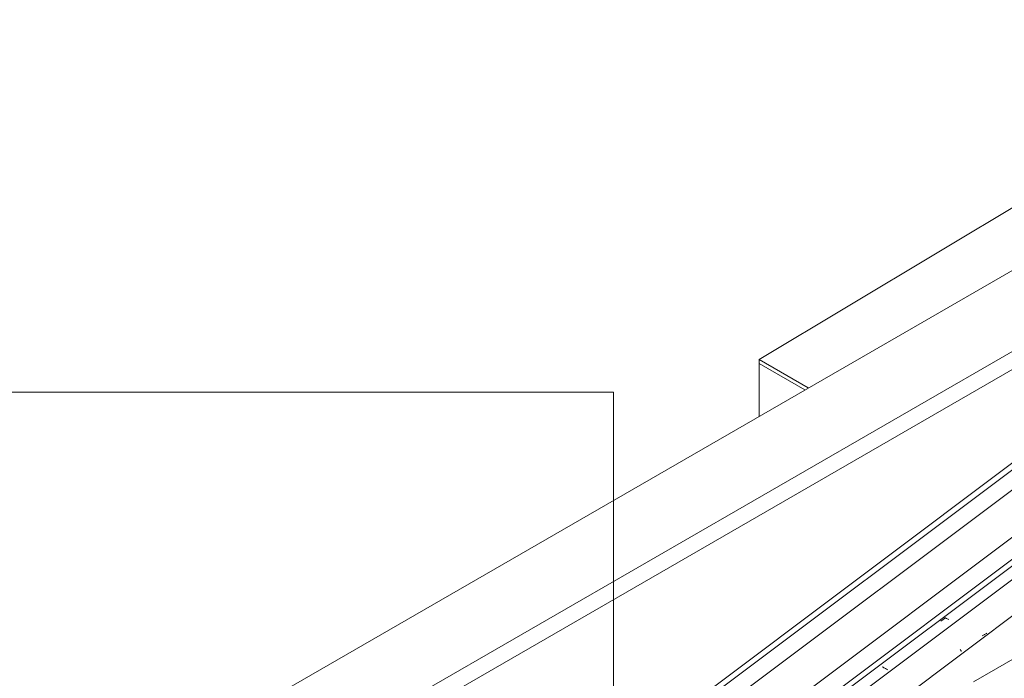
# Model space of a CAD drawing. Header units: metres. Extents: x 6.5 to 21.8, y 0.6 to 11.2.
# Tile 18 of 107: x 8.3 to 10.3, y 7.6 to 8.9. Entities that reach past the tile are written whole.
import ezdxf

# ---------------------------------------------------------------- set-up
doc = ezdxf.new("R2010")
doc.units = ezdxf.units.M
for name, color, linetype, lineweight in [('A-GLAZ-CWMG', 7, 'Continuous', 5), ('A-ROOF', 7, 'Continuous', 5), ('A-ROOF-OTLN', 7, 'Continuous', 5), ('G-ANNO-TEXT', 7, 'Continuous', 9), ('I-WALL', 7, 'Continuous', 5)]:
    doc.layers.add(name, color=color, linetype=linetype, lineweight=lineweight)

# ---------------------------------------------------------------- blocks, each defined once
blk = doc.blocks.new('FP_7-ISO_02')
at = {"layer": 'A-GLAZ-CWMG'}
blk.add_line((11.3869, 8.7001), (8.3354, 6.4097), dxfattribs=at)
at = {"layer": 'A-GLAZ-CWMG', "color": 9, "true_color": 0xc0c0c0}
for p, q in [((10.1298, 7.6957), (10.1394, 7.7026)), ((10.138, 7.703), (10.1363, 7.7038)), ((10.1397, 7.7022), (10.138, 7.703)), ((10.1414, 7.7013), (10.1397, 7.7022)), ((10.1431, 7.7005), (10.1414, 7.7013)), ((10.1448, 7.6996), (10.1431, 7.7005)), ((10.1464, 7.6987), (10.1448, 7.6996)), ((10.0139, 7.6028), (10.0122, 7.6036)), ((10.0155, 7.6019), (10.0139, 7.6028)), ((10.0171, 7.601), (10.0155, 7.6019)), ((10.0187, 7.6001), (10.0171, 7.601)), ((10.0203, 7.5992), (10.0187, 7.6001)), ((10.0218, 7.5982), (10.0203, 7.5992)), ((10.0234, 7.5973), (10.0218, 7.5982))]:
    blk.add_line(p, q, dxfattribs=at)
blk = doc.blocks.new('FP_8-ISO_02')
at = {"layer": 'A-GLAZ-CWMG', "color": 9, "true_color": 0xc0c0c0}
for p, q in [((10.2145, 7.6667), (10.2132, 7.6661)), ((10.2158, 7.6673), (10.2145, 7.6667)), ((10.217, 7.6679), (10.2158, 7.6673)), ((10.2183, 7.6686), (10.217, 7.6679)), ((10.2195, 7.6693), (10.2183, 7.6686)), ((10.2206, 7.67), (10.2195, 7.6693)), ((10.2218, 7.6708), (10.2206, 7.67)), ((10.2229, 7.6716), (10.2218, 7.6708)), ((10.1693, 7.6389), (10.1697, 7.6381)), ((10.1697, 7.6381), (10.1699, 7.6375)), ((10.1699, 7.6375), (10.1702, 7.6369)), ((10.1702, 7.6369), (10.1705, 7.6363)), ((10.1705, 7.6363), (10.1707, 7.6358)), ((10.1707, 7.6358), (10.1709, 7.6353)), ((10.1709, 7.6353), (10.1711, 7.6348))]:
    blk.add_line(p, q, dxfattribs=at)
blk = doc.blocks.new('FP_9-ISO_02')
at = {"layer": 'A-GLAZ-CWMG'}
blk.add_line((11.5063, 8.6311), (8.4558, 6.3416), dxfattribs=at)
at = {"layer": 'A-GLAZ-CWMG', "color": 9, "true_color": 0xc0c0c0}
blk.add_line((10.1116, 7.5849), (10.1115, 7.5848), dxfattribs=at)
blk = doc.blocks.new('Rectangular Mullion - Telha Fibrocimento - Ondulada-1909083-ISO_02')
at = {"layer": 'A-GLAZ-CWMG'}
blk.add_line((8.3958, 6.3702), (11.4508, 8.6632), dxfattribs=at)
for name in ['FP_7-ISO_02', 'FP_9-ISO_02', 'FP_8-ISO_02']:
    blk.add_blockref(name, (0, 0), dxfattribs=at)
blk = doc.blocks.new('RUFO_1_ - RUFO_1_-1923193-ISO_02')
at = {"layer": 'A-ROOF'}
for p, q in [((13.2185, 9.3188), (10.1956, 7.5736)), ((11.2845, 8.9861), (8.3995, 7.3205)), ((11.4259, 8.9045), (8.5409, 7.2388)), ((11.4259, 8.8677), (8.5409, 7.2021))]:
    blk.add_line(p, q, dxfattribs=at)
blk = doc.blocks.new('TINTA ELASTOMERICA - TINTA ELASTOMERICA-2529003-ISO_02')
at = {"layer": 'A-ROOF'}
for p, q in [((9.7642, 8.2227), (10.4713, 8.6473)), ((10.5844, 8.582), (10.4713, 8.6473)), ((9.7642, 8.2145), (9.7642, 8.2227)), ((9.8632, 8.1656), (9.7642, 8.2227)), ((9.8561, 8.1615), (9.7642, 8.2145))]:
    blk.add_line(p, q, dxfattribs=at)

msp = doc.modelspace()

# ---------------------------------------------------------------- linework, layer by layer
at = {"layer": 'A-ROOF-OTLN'}
for p, q in [((8.53, 6.692), (11.4131, 8.856)), ((8.5246, 6.7015), (11.3607, 8.8301)), ((8.53, 6.6517), (11.3147, 8.7418)), ((8.6353, 6.5909), (11.4199, 8.681)), ((8.6407, 6.5815), (11.4301, 8.6751))]:
    msp.add_line(p, q, dxfattribs=at)
at = {"layer": 'G-ANNO-TEXT'}
for p, q in [((9.471, 8.1571), (8.151, 8.1571)), ((9.471, 7.2572), (9.471, 8.1571))]:
    msp.add_line(p, q, dxfattribs=at)
at = {"layer": 'I-WALL'}
for p, q in [((9.7642, 8.1084), (9.7642, 8.2145)), ((9.7642, 8.2145), (9.8561, 8.1615))]:
    msp.add_line(p, q, dxfattribs=at)

# ---------------------------------------------------------------- block references
at = {"layer": 'A-GLAZ-CWMG'}
msp.add_blockref('Rectangular Mullion - Telha Fibrocimento - Ondulada-1909083-ISO_02', (0, 0), dxfattribs=at)
at = {"layer": 'A-ROOF'}
for name in ['RUFO_1_ - RUFO_1_-1923193-ISO_02', 'TINTA ELASTOMERICA - TINTA ELASTOMERICA-2529003-ISO_02']:
    msp.add_blockref(name, (0, 0), dxfattribs=at)

doc.saveas('drawing.dxf')
